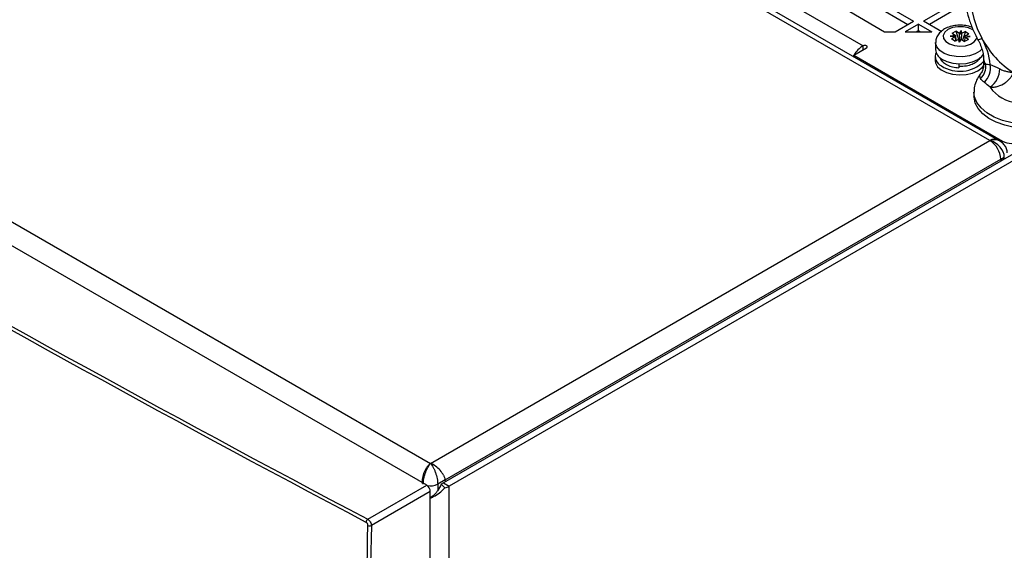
# Model space of a CAD drawing. Header units: millimetres. Extents: x 196 to 867, y -245 to 1107.
# Tile 75 of 79: x 752 to 817, y 1007 to 1042. Entities that reach past the tile are written whole.
import ezdxf

# ---------------------------------------------------------------- set-up
doc = ezdxf.new("R2010")
doc.units = ezdxf.units.MM

msp = doc.modelspace()

# ---------------------------------------------------------------- linework, layer by layer
at = {"color": 7, "linetype": 'Continuous', "lineweight": 25}
for p, q in [((816.066, 1033.835), (740.452, 1077.486)), ((816.566, 1033.885), (740.952, 1077.535)), ((752.143, 1072.152), (807.722, 1040.067)), ((703.683, 1056.259), (779.296, 1012.609)), ((779.049, 1011.174), (701.738, 1055.804)), ((808.405, 1043.21), (811.045, 1041.686)), ((814.345, 1043.21), (811.705, 1041.686)), ((808.405, 1042.775), (810.668, 1041.469)), ((814.345, 1042.775), (812.082, 1041.469)), ((806.85, 1042.312), (809.136, 1040.992)), ((809.843, 1040.992), (811.045, 1041.686)), ((811.375, 1041.496), (810.503, 1040.992)), ((811.375, 1041.496), (812.247, 1040.992)), ((811.375, 1041.06), (811.375, 1041.496)), ((812.907, 1040.992), (811.705, 1041.686)), ((809.136, 1040.992), (809.843, 1040.992)), ((810.503, 1040.992), (812.247, 1040.992)), ((811.375, 1041.06), (811.257, 1040.992)), ((811.375, 1041.06), (811.493, 1040.992)), ((813.797, 1040.738), (813.444, 1040.699)), ((813.444, 1040.699), (813.788, 1040.652)), ((813.789, 1040.661), (813.444, 1040.699)), ((813.788, 1040.652), (813.534, 1040.523)), ((813.573, 1040.885), (813.83, 1041.016)), ((813.573, 1040.885), (813.797, 1040.738)), ((813.788, 1040.652), (813.79, 1040.652)), ((813.812, 1040.379), (813.79, 1040.652)), ((813.799, 1040.736), (813.797, 1040.738)), ((813.799, 1040.736), (813.822, 1040.378)), ((814.055, 1040.869), (813.83, 1041.016)), ((813.83, 1041.016), (813.997, 1040.494)), ((814.055, 1040.869), (814.166, 1041.067)), ((814.056, 1040.868), (814.055, 1040.869)), ((814.08, 1040.498), (814.056, 1040.868)), ((814.13, 1040.835), (814.166, 1041.067)), ((814.166, 1041.067), (814.203, 1040.864)), ((814.202, 1040.862), (814.173, 1040.483)), ((814.203, 1040.864), (814.202, 1040.862)), ((814.458, 1040.994), (814.203, 1040.864)), ((814.458, 1040.994), (814.253, 1040.44)), ((814.42, 1040.63), (814.4, 1040.355)), ((814.42, 1040.63), (814.421, 1040.63)), ((814.421, 1040.63), (814.775, 1040.669)), ((814.646, 1040.483), (814.421, 1040.63)), ((814.423, 1040.632), (814.429, 1040.714)), ((814.43, 1040.715), (814.429, 1040.714)), ((814.43, 1040.715), (814.685, 1040.845)), ((814.775, 1040.669), (814.43, 1040.715)), ((814.43, 1040.639), (814.775, 1040.669)), ((814.458, 1040.994), (814.685, 1040.845)), ((807.109, 1039.441), (807.958, 1039.931)), ((812.493, 1040.276), (812.493, 1039.813)), ((813.761, 1040.374), (813.534, 1040.523)), ((813.761, 1040.374), (814.015, 1040.504)), ((814.052, 1040.301), (814.015, 1040.504)), ((814.015, 1040.504), (814.017, 1040.504)), ((814.164, 1040.498), (814.052, 1040.301)), ((814.089, 1040.465), (814.052, 1040.301)), ((814.163, 1040.499), (814.164, 1040.498)), ((814.164, 1040.498), (814.389, 1040.352)), ((814.646, 1040.483), (814.389, 1040.352)), ((807.109, 1039.411), (807.081, 1039.36)), ((807.109, 1039.441), (816.891, 1033.794)), ((807.109, 1039.344), (807.109, 1039.441)), ((812.459, 1039.373), (812.459, 1039.101)), ((814.04, 1038.728), (814.028, 1038.621)), ((815.65, 1039.205), (815.65, 1038.81)), ((815.015, 1037.006), (815.015, 1036.733)), ((779.296, 1012.609), (816.066, 1033.835)), ((816.732, 1033.789), (816.566, 1033.885)), ((818.529, 1033.053), (780.522, 1011.112)), ((818.152, 1033.27), (817.009, 1032.61)), ((816.773, 1032.474), (780.145, 1011.329)), ((780.263, 1011.534), (816.773, 1032.61)), ((816.773, 1032.61), (817.009, 1032.747)), ((816.773, 1032.61), (816.773, 1032.474)), ((817.009, 1032.61), (816.773, 1032.474)), ((817.009, 1032.61), (817.009, 1032.747)), ((780.263, 1011.534), (779.768, 1011.248)), ((780.263, 1011.472), (780.263, 1011.534)), ((775.17, 1008.935), (779.049, 1011.174)), ((779.768, 1011.248), (779.768, 1010.815)), ((780.145, 1011.329), (780.007, 1011.25)), ((780.007, 1011.25), (780.249, 1010.994)), ((780.145, 1011.329), (780.522, 1011.112)), ((780.522, 681.774), (780.522, 1011.112)), ((779.284, 1010.766), (775.408, 1008.528)), ((779.284, 795.743), (779.284, 1010.766))]:
    msp.add_line(p, q, dxfattribs=at)
at = {"color": 8, "linetype": 'Continuous', "lineweight": 25}
for p, q in [((807.722, 1039.795), (807.722, 1040.067)), ((816.891, 1033.668), (816.891, 1033.794))]:
    msp.add_line(p, q, dxfattribs=at)
at = {"color": 7, "linetype": 'Continuous', "lineweight": 25, "flags": 128}
for points in [[(817.621, 1044.831), (817.121, 1045.068), (816.637, 1045.195), (816.183, 1045.207), (815.775, 1045.105), (815.425, 1044.891), (815.145, 1044.572), (814.942, 1044.158), (814.824, 1043.663), (814.794, 1043.101), (814.853, 1042.491), (815, 1041.851), (815.229, 1041.203), (815.534, 1040.566)], [(807.958, 1039.931), (807.994, 1039.962), (808.006, 1039.999), (807.994, 1040.036), (807.958, 1040.067), (807.903, 1040.088), (807.84, 1040.095), (807.776, 1040.088), (807.722, 1040.067)], [(812.897, 1039.195), (813.231, 1039.029), (813.63, 1038.922), (814.064, 1038.88), (814.502, 1038.908), (814.91, 1039.002), (815.259, 1039.157), (815.523, 1039.36), (815.639, 1039.51)], [(812.459, 1039.101), (812.483, 1038.939), (812.619, 1038.692), (812.866, 1038.475), (813.204, 1038.304), (813.61, 1038.193), (814.053, 1038.149), (814.5, 1038.176), (814.918, 1038.271), (815.276, 1038.427)], [(815.276, 1038.427), (815.548, 1038.634), (815.66, 1038.776)], [(819.614, 1034.686), (818.963, 1034.623), (818.304, 1034.628), (817.656, 1034.701), (817.042, 1034.84), (816.48, 1035.041), (815.99, 1035.296), (815.588, 1035.598), (815.285, 1035.936), (815.093, 1036.301), (815.017, 1036.679), (815.015, 1036.733)]]:
    msp.add_lwpolyline(points, dxfattribs=at)
at = {"color": 8, "linetype": 'Continuous', "lineweight": 25, "flags": 128}
for points in [[(814.947, 1041.11), (814.661, 1041.244), (814.316, 1041.317), (813.949, 1041.322), (813.599, 1041.257), (813.304, 1041.13), (813.096, 1040.955), (812.999, 1040.751), (813.021, 1040.539), (813.162, 1040.343), (813.405, 1040.184), (813.725, 1040.079), (814.086, 1040.039), (814.45, 1040.07), (814.777, 1040.167), (815.031, 1040.32), (815.186, 1040.513), (815.22, 1040.616)], [(815.539, 1039.84), (815.403, 1039.716), (815.094, 1039.535), (814.712, 1039.409), (814.284, 1039.348), (813.844, 1039.355), (813.424, 1039.43), (813.054, 1039.568), (812.763, 1039.759), (812.571, 1039.988), (812.494, 1040.238), (812.493, 1040.279)], [(821.275, 1035.509), (820.754, 1035.259), (820.163, 1035.069), (819.521, 1034.945), (818.851, 1034.891), (818.175, 1034.909), (817.517, 1034.999), (816.898, 1035.156), (816.34, 1035.377), (815.861, 1035.653), (815.479, 1035.976), (815.205, 1036.333), (815.05, 1036.713), (815.015, 1037.017)]]:
    msp.add_lwpolyline(points, dxfattribs=at)
at = {"color": 8, "linetype": 'Continuous', "lineweight": 25}
for centre, radius, start, end in [((815.161, 1041.119), 0.667, 279.94646, 303.97557), ((816.222, 1039.216), 0.572, 181.10077, 219.2059), ((816.359, 1033.426), 0.503, 65.69288, 125.61758), ((779.295, 1012.163), 1.03, 257.66904, 297.30165)]:
    msp.add_arc(centre, radius, start, end, dxfattribs=at)
at = {"color": 7, "linetype": 'Continuous', "lineweight": 25}
for centre, radius, start, end in [((820.729, 1043.254), 5.849, 207.35598, 237.91027), ((811.652, 1038.391), 4.45, 5.62382, 29.25875), ((808.633, 1038.604), 1.724, 121.92629, 150.37578), ((813.157, 1039.369), 0.687, 157.27454, 245.56791), ((813.248, 1039.866), 0.757, 184.04904, 242.41218), ((814.08, 1040.631), 2.241, 237.40517, 314.48365), ((814.853, 1038.82), 0.831, 175.78558, 186.39043), ((814.501, 1038.704), 0.48, 174.34711, 190.017), ((814.706, 1038.702), 1.083, 313.5174, 8.07025), ((814.74, 1038.62), 1.356, 314.90912, 8.79051), ((815.2, 1038.571), 1.507, 305.2795, 359.20295), ((818.108, 1038.814), 2.515, 215.87462, 264.13076), ((815.238, 1032.541), 1.537, 2.60548, 57.39452), ((817.48, 1034.932), 1.281, 242.60967, 297.39033), ((779.843, 1012.306), 1.374, 287.17121, 299.59468), ((775.332, 1008.72), 0.269, 127.00329, 176.81221), ((775.3, 1008.771), 0.265, 243.95573, 293.93761)]:
    msp.add_arc(centre, radius, start, end, dxfattribs=at)
for centre, major_axis, ratio, start_param, end_param in [((814.106, 1040.623), (0.319, -0.035), 0.116898, 3.054588, 3.28143), ((814.107, 1040.626), (-0.178, 0.291), 0.907978, 0.724805, 0.957794), ((814.097, 1040.621), (0.296, -0.218), 0.543014, 1.848154, 2.081143), ((814.122, 1040.631), (0.305, 0.204), 0.476604, 1.010513, 1.237355), ((814.112, 1040.611), (0.318, 0.029), 0.113561, 6.019837, 6.252826), ((814.112, 1040.638), (0.192, 0.285), 0.894453, 5.257875, 5.484717), ((814.097, 1040.63), (0.31, -0.186), 0.411987, 4.702427, 4.929269), ((814.122, 1040.616), (0.313, 0.165), 0.34859, 4.426637, 4.659626), ((816.066, 1033.019), (0.831, -0.625), 0.711574, 0.491453, 2.062249), ((779.048, 1010.901), (-0.167, 0.289), 0.578965, 3.928442, 5.496499)]:
    msp.add_ellipse(centre, major_axis=major_axis, ratio=ratio, start_param=start_param, end_param=end_param, dxfattribs=at)
at = {"color": 8, "linetype": 'Continuous', "lineweight": 25}
msp.add_ellipse((816.066, 1033.019), major_axis=(0.831, 0.625), ratio=0.711574, start_param=0.303616, end_param=1.079343, dxfattribs=at)
at = {"color": 7, "linetype": 'Continuous', "lineweight": 25}
for points, knots in [([(775.064, 1008.735), (761.709, 1015.79), (748.618, 1023.02), (722.963, 1037.83), (710.407, 1045.406), (698.129, 1053.148)], [0, 0, 0, 0, 0.5, 0.5, 1, 1, 1, 1]), ([(698.246, 1053.342), (710.521, 1045.601), (723.076, 1038.026), (748.728, 1023.218), (761.817, 1015.989), (775.17, 1008.935)], [0, 0, 0, 0, 0.5, 0.5, 1, 1, 1, 1]), ([(819.432, 1046.742), (819.318, 1046.804), (818.999, 1046.979), (818.481, 1047.179), (817.887, 1047.311), (817.329, 1047.343), (816.775, 1047.28), (816.241, 1047.115), (815.747, 1046.845), (815.325, 1046.494), (814.977, 1046.073), (814.703, 1045.592), (814.504, 1045.053), (814.381, 1044.459), (814.339, 1043.815), (814.382, 1043.132), (814.507, 1042.425), (814.714, 1041.713), (814.971, 1041.053), (815.182, 1040.645), (815.276, 1040.462)], [0, 0, 0, 0, 0.035491, 0.09976, 0.155912, 0.209762, 0.261745, 0.31794, 0.372087, 0.425019, 0.477565, 0.530795, 0.585686, 0.6429, 0.702516, 0.763913, 0.826105, 0.888214, 0.95006, 1, 1, 1, 1]), ([(814.9, 1041.272), (814.824, 1041.302), (814.628, 1041.378), (814.266, 1041.425), (813.85, 1041.419), (813.443, 1041.338), (813.087, 1041.191), (812.803, 1040.987), (812.609, 1040.741), (812.501, 1040.497), (812.505, 1040.341), (812.507, 1040.282)], [0, 0, 0, 0, 0.08098, 0.208702, 0.336528, 0.465774, 0.598172, 0.71891, 0.830642, 0.936406, 1, 1, 1, 1]), ([(815.276, 1040.462), (815.308, 1040.401), (815.404, 1040.217), (815.528, 1039.906), (815.62, 1039.56), (815.648, 1039.33), (815.65, 1039.23), (815.65, 1039.205)], [0, 0, 0, 0, 0.1343835, 0.4008561, 0.6630958, 0.9178721, 1, 1, 1, 1]), ([(812.775, 1039.301), (812.794, 1039.244), (812.834, 1039.119), (812.977, 1038.976), (813.102, 1038.903), (813.15, 1038.875)], [0, 0, 0, 0, 0.33947, 0.746014, 1, 1, 1, 1]), ([(814.027, 1038.727), (814.194, 1038.73), (814.502, 1038.734), (814.883, 1038.846), (815.137, 1038.976), (815.31, 1039.119), (815.414, 1039.23), (815.438, 1039.307), (815.442, 1039.316)], [0, 0, 0, 0, 0.270709, 0.497087, 0.677957, 0.812307, 0.975624, 1, 1, 1, 1]), ([(813.15, 1038.875), (813.187, 1038.85), (813.315, 1038.765), (813.614, 1038.664), (813.885, 1038.634), (814.027, 1038.618)], [0, 0, 0, 0, 0.161108, 0.561003, 1, 1, 1, 1]), ([(815.65, 1038.814), (815.64, 1038.716), (815.62, 1038.52), (815.528, 1038.323), (815.46, 1038.253), (815.456, 1038.249)], [0, 0, 0, 0, 0.484085, 0.96867, 1, 1, 1, 1]), ([(815.779, 1038.854), (815.812, 1038.861), (815.853, 1038.862), (815.952, 1038.852), (816.01, 1038.842), (816.08, 1038.827)], [0, 0, 0, 0, 0.5, 0.5, 1, 1, 1, 1]), ([(815.467, 1038.241), (815.428, 1038.195), (815.292, 1038.036), (815.142, 1037.717), (815.026, 1037.35), (815.028, 1037.115), (815.029, 1037.022)], [0, 0, 0, 0, 0.135229, 0.468418, 0.791477, 1, 1, 1, 1]), ([(816.07, 1037.34), (816.162, 1037.338), (816.251, 1037.343), (816.428, 1037.366), (816.515, 1037.384), (816.768, 1037.459), (816.923, 1037.533), (817.129, 1037.674), (817.193, 1037.726), (817.309, 1037.834), (817.361, 1037.891), (817.455, 1038.008), (817.496, 1038.068), (817.549, 1038.156), (817.565, 1038.185), (817.595, 1038.243), (817.609, 1038.271), (817.621, 1038.299)], [0, 0, 0, 0, 0.125, 0.125, 0.25, 0.25, 0.5, 0.5, 0.625, 0.625, 0.75, 0.75, 0.875, 0.875, 0.9375, 0.9375, 1, 1, 1, 1]), ([(816.707, 1038.55), (816.787, 1038.507), (816.865, 1038.474), (817.02, 1038.419), (817.096, 1038.398), (817.248, 1038.361), (817.323, 1038.347), (817.473, 1038.321), (817.547, 1038.31), (817.621, 1038.299)], [0, 0, 0, 0, 0.25, 0.25, 0.5, 0.5, 0.75, 0.75, 1, 1, 1, 1]), ([(815.697, 1037.66), (815.639, 1037.704), (815.59, 1037.747), (815.509, 1037.833), (815.476, 1037.875), (815.452, 1037.916)], [0, 0, 0, 0, 0.5, 0.5, 1, 1, 1, 1]), ([(817.204, 1033.019), (817.194, 1033.113), (817.176, 1033.298), (817.038, 1033.536), (816.88, 1033.702), (816.759, 1033.765), (816.716, 1033.788)], [0, 0, 0, 0, 0.294065, 0.574007, 0.846469, 1, 1, 1, 1]), ([(778.963, 1011.985), (778.974, 1012.017), (778.986, 1012.048), (779.009, 1012.11), (779.021, 1012.14), (779.034, 1012.169)], [0, 0, 0, 0, 0.5, 0.5, 1, 1, 1, 1]), ([(779.296, 1012.609), (779.256, 1012.578), (779.217, 1012.542), (779.14, 1012.461), (779.102, 1012.416), (779.066, 1012.367), (779.066, 1012.367), (779.066, 1012.367)], [0, 0, 0, 0, 0.125, 0.125, 0.25, 0.25, 0.2500188, 0.2500188, 0.2500188, 0.2500188]), ([(779.296, 1012.609), (779.356, 1012.539), (779.415, 1012.451), (779.501, 1012.294), (779.528, 1012.238), (779.578, 1012.122), (779.602, 1012.061), (779.647, 1011.936), (779.667, 1011.871), (779.702, 1011.742), (779.717, 1011.678), (779.755, 1011.483), (779.768, 1011.358), (779.768, 1011.248)], [0, 0, 0, 0, 0.25, 0.25, 0.375, 0.375, 0.5, 0.5, 0.625, 0.625, 0.75, 0.75, 1, 1, 1, 1]), ([(778.811, 1011.848), (778.792, 1011.785), (778.776, 1011.721), (778.744, 1011.531), (778.739, 1011.405), (778.752, 1011.29)], [0.6250021, 0.6250021, 0.6250021, 0.6250021, 0.75, 0.75, 1, 1, 1, 1]), ([(778.825, 1011.248), (778.825, 1011.356), (778.837, 1011.478), (778.873, 1011.669), (778.888, 1011.732), (778.922, 1011.859), (778.942, 1011.923), (778.963, 1011.985)], [0, 0, 0, 0, 0.5, 0.5, 0.75, 0.75, 1, 1, 1, 1]), ([(779.284, 1010.319), (779.356, 1010.353), (779.549, 1010.442), (779.894, 1010.662), (780.131, 1010.883), (780.249, 1010.994)], [0, 0, 0, 0, 0.229572, 0.614786, 1, 1, 1, 1]), ([(779.768, 1010.815), (779.734, 1010.767), (779.63, 1010.618), (779.455, 1010.453), (779.321, 1010.376), (779.284, 1010.355)], [0, 0, 0, 0, 0.254353, 0.795069, 1, 1, 1, 1]), ([(775.17, 1008.935), (775.201, 1008.917), (775.232, 1008.892), (775.289, 1008.832), (775.315, 1008.797), (775.381, 1008.684), (775.407, 1008.599), (775.408, 1008.528)], [0, 0, 0, 0, 0.25, 0.25, 0.5, 0.5, 1, 1, 1, 1]), ([(773.45, 792.828), (773.388, 801.746), (773.341, 810.673), (773.285, 828.545), (773.274, 837.491), (773.284, 855.398), (773.304, 864.359), (773.382, 882.301), (773.439, 891.281), (773.583, 909.257), (773.67, 918.253), (773.882, 936.264), (774.007, 945.278), (774.285, 963.322), (774.439, 972.351), (774.785, 990.429), (774.977, 999.477), (775.184, 1008.532)], [0, 0, 0, 0, 0.125, 0.125, 0.25, 0.25, 0.375, 0.375, 0.5, 0.5, 0.625, 0.625, 0.75, 0.75, 0.875, 0.875, 1, 1, 1, 1]), ([(775.408, 1008.528), (775.201, 999.473), (775.01, 990.425), (774.664, 972.348), (774.51, 963.318), (774.231, 945.275), (774.106, 936.261), (773.894, 918.25), (773.807, 909.254), (773.663, 891.279), (773.606, 882.299), (773.528, 864.357), (773.508, 855.396), (773.499, 837.49), (773.509, 828.544), (773.565, 810.672), (773.612, 801.745), (773.675, 792.827)], [0, 0, 0, 0, 0.125, 0.125, 0.25, 0.25, 0.375, 0.375, 0.5, 0.5, 0.625, 0.625, 0.75, 0.75, 0.875, 0.875, 1, 1, 1, 1]), ([(775.184, 1008.532), (775.184, 1008.569), (775.172, 1008.611), (775.128, 1008.686), (775.096, 1008.718), (775.064, 1008.735)], [0, 0, 0, 0, 0.5, 0.5, 1, 1, 1, 1])]:
    msp.add_open_spline(points, degree=3, knots=knots, dxfattribs=at)
at = {"color": 8, "linetype": 'Continuous', "lineweight": 25}
for points, knots in [([(815.67, 1038.811), (815.666, 1038.823), (815.657, 1038.851), (815.737, 1038.853), (815.779, 1038.854)], [0, 0, 0, 0, 0.473501, 1, 1, 1, 1]), ([(815.452, 1037.916), (815.428, 1037.968), (815.37, 1038.088), (815.43, 1038.186), (815.464, 1038.242)], [0, 0, 0, 0, 0.427518, 1, 1, 1, 1])]:
    msp.add_open_spline(points, degree=3, knots=knots, dxfattribs=at)
at = {"color": 7, "linetype": 'Continuous', "lineweight": 25}
for points in [[(816.08, 1038.827), (816.286, 1038.762), (816.496, 1038.663), (816.707, 1038.55)], [(816.07, 1037.34), (815.939, 1037.455), (815.817, 1037.568), (815.697, 1037.66)], [(778.965, 1012.209), (778.933, 1012.154), (778.904, 1012.094), (778.878, 1012.034)], [(779.066, 1012.367), (779.03, 1012.318), (778.997, 1012.265), (778.965, 1012.209)], [(779.034, 1012.169), (779.06, 1012.229), (779.088, 1012.285), (779.116, 1012.338)], [(779.116, 1012.338), (779.145, 1012.391), (779.173, 1012.442), (779.204, 1012.487)], [(779.204, 1012.487), (779.234, 1012.533), (779.265, 1012.573), (779.296, 1012.609)], [(779.632, 1012.428), (779.524, 1012.505), (779.41, 1012.568), (779.296, 1012.609)], [(779.926, 1012.156), (779.839, 1012.257), (779.739, 1012.35), (779.632, 1012.428)], [(780.144, 1011.84), (780.087, 1011.946), (780.013, 1012.055), (779.926, 1012.156)], [(778.878, 1012.034), (778.852, 1011.974), (778.83, 1011.912), (778.811, 1011.848)], [(780.144, 1011.84), (780.201, 1011.733), (780.241, 1011.628), (780.263, 1011.534)], [(780.007, 1011.25), (779.934, 1011.1), (779.857, 1010.954), (779.768, 1010.815)]]:
    msp.add_open_spline(points, degree=3, dxfattribs=at)

doc.saveas('drawing.dxf')
